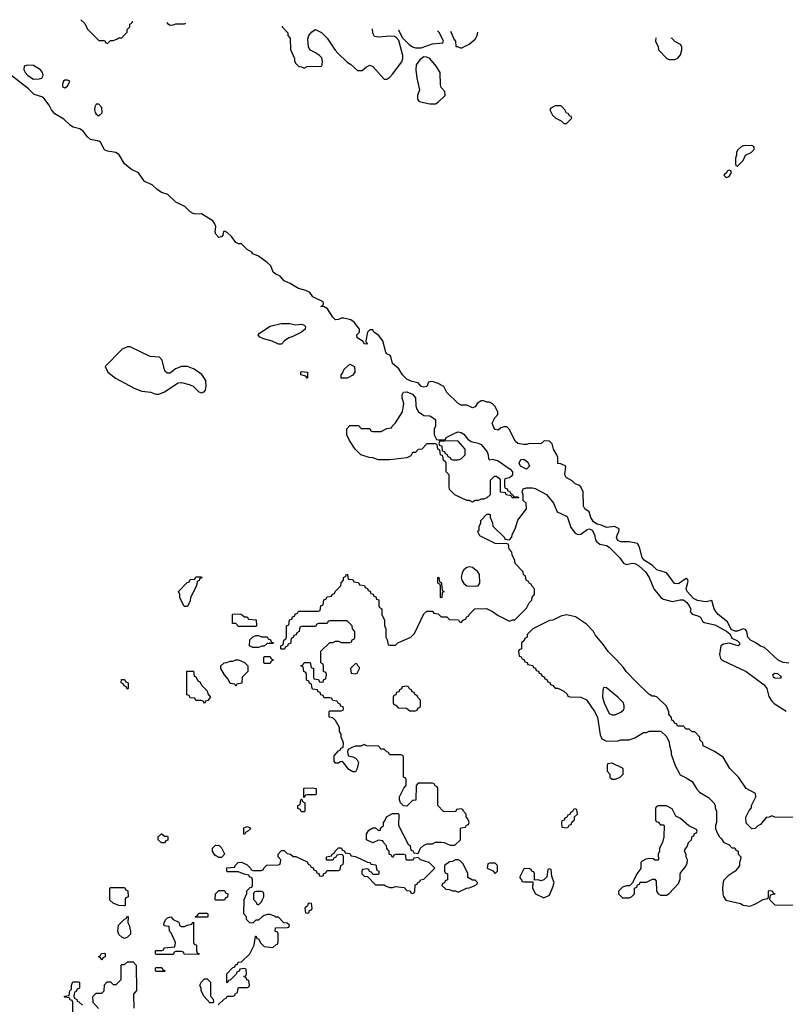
# Model space of a CAD drawing. Header units: inches. Extents: x 2701622 to 2964296, y 496201 to 720542.
# Tile 195 of 256: x 2790774 to 2796144, y 711196 to 718101. Entities that reach past the tile are written whole.
import ezdxf

# ---------------------------------------------------------------- set-up
doc = ezdxf.new("R2010")
doc.units = ezdxf.units.IN
doc.header["$MEASUREMENT"] = 0
doc.layers.add('C7791', color=7, linetype='Continuous')

msp = doc.modelspace()

# ---------------------------------------------------------------- linework, layer by layer
at = {"layer": 'C7791', "color": 4, "elevation": 8}
for points in [[(2791203, 718101), (2791230, 718074), (2791250, 718034), (2791330, 717954), (2791370, 717954), (2791378, 717938), (2791390, 717934), (2791410, 717954), (2791430, 717954), (2791456.4, 717963.6), (2791470, 717974), (2791490, 717974), (2791510, 717994), (2791527.3, 718012.7), (2791528.4, 718031.6), (2791546, 718050), (2791546, 718070), (2791562, 718078), (2791566.2, 718089.6)], [(2791806, 718082), (2791810, 718074), (2791830, 718062), (2791850, 718064.7), (2791870, 718072), (2791930, 718072), (2791940.6, 718077.8)], [(2792614, 718056.6), (2792614, 718050), (2792654, 718010), (2792654, 717990), (2792671.6, 717971.6), (2792672.7, 717892.7), (2792702, 717830), (2792702, 717810), (2792710, 717794), (2792732.7, 717772.7), (2792751.6, 717771.6), (2792770, 717762), (2792790, 717772), (2792890, 717774), (2792896.4, 717783.6), (2792898, 717810), (2792893.6, 717833.6), (2792878, 717850), (2792850, 717868.7), (2792810, 717888.7), (2792799, 717910), (2792794.6, 717965.4), (2792802, 717990), (2792823.1, 718016.9), (2792850, 718032), (2792890, 718011.3), (2792930.6, 717970.6), (2792986.4, 717886.4), (2793005.4, 717865.4), (2793070, 717802), (2793094, 717790), (2793143.6, 717743.6), (2793176.4, 717743.6), (2793206, 717770), (2793230, 717782), (2793250, 717772), (2793330, 717684.7), (2793350, 717684.7), (2793370, 717698), (2793390, 717718), (2793453.8, 717806.2), (2793460.9, 717830), (2793460.9, 717850), (2793434.6, 717954.6), (2793415.3, 717975.3), (2793402, 717982), (2793370, 717985.2), (2793290, 717978), (2793264, 717984), (2793250, 718006), (2793249.4, 718036.6)], [(2793432, 718030.8), (2793432, 718030), (2793456.9, 717976.9), (2793507.1, 717927.1), (2793530, 717911.3), (2793550, 717904.7), (2793590, 717904.7), (2793670, 717931.3), (2793742, 717938), (2793746, 717950), (2793718, 718010), (2793705.8, 718022.2)], [(2793796.4, 718019.4), (2793821, 717961), (2793831.3, 717950), (2793834, 717914), (2793846, 717914), (2793870, 717902), (2793928, 717930), (2793970, 717964.7), (2793984, 717990), (2793986.7, 718013.4)], [(2795237, 717974), (2795234, 717950), (2795251.6, 717911.6), (2795254, 717890), (2795314, 717830), (2795330, 717822), (2795370, 717822), (2795390, 717832), (2795410, 717854), (2795418, 717890), (2795418, 717910), (2795410, 717926), (2795370, 717948), (2795350, 717968), (2795342.7, 717970.7)], [(2796170, 713589.4), (2796130, 713592.7), (2796094, 713610), (2795998, 713698), (2795970, 713707.3), (2795934, 713734), (2795900.9, 713750), (2795881.6, 713770), (2795874.5, 713810), (2795864.5, 713824.5), (2795850, 713829.5), (2795810, 713812.6), (2795790, 713812.8), (2795763.9, 713823.9), (2795738.2, 713878.2), (2795673.6, 713930), (2795656.9, 713950), (2795646, 713970), (2795630, 714028.7), (2795590, 714019), (2795570, 714020.9), (2795528.3, 714028.3), (2795500.8, 714040.8), (2795456.2, 714090), (2795450, 714108.7), (2795464, 714164), (2795458, 714178), (2795450, 714181.2), (2795396.4, 714143.6), (2795367.9, 714148), (2795316.3, 714216.3), (2795304.4, 714224.4), (2795244, 714244), (2795213.4, 714273.4), (2795155.1, 714310), (2795141.3, 714330), (2795122, 714402), (2795108, 714428), (2795050, 714439), (2794990, 714438.9), (2794968.7, 714448.7), (2794960.5, 714470), (2794966.7, 714493.3), (2794977.2, 714510), (2794978, 714530), (2794973.6, 714533.6), (2794946.6, 714546.6), (2794890, 714539.5), (2794855.8, 714555.8), (2794823.8, 714563.8), (2794799.5, 714579.5), (2794779.7, 714610), (2794769.3, 714649.3), (2794738, 714670), (2794728, 714690), (2794726, 714790), (2794710, 714826), (2794696.4, 714836.4), (2794670, 714846), (2794650, 714868), (2794608, 714890), (2794598, 714910), (2794606, 714970), (2794570, 714986), (2794548.4, 714988.4), (2794548.7, 715030), (2794542, 715050), (2794518, 715090), (2794510, 715126), (2794490, 715146), (2794452.7, 715147.3), (2794430, 715126), (2794350, 715128.7), (2794330, 715122), (2794310, 715122), (2794268.4, 715128.4), (2794250, 715146), (2794210, 715226), (2794190, 715246), (2794170, 715246), (2794150, 715238), (2794130, 715222), (2794110, 715228), (2794100.2, 715240.2), (2794088.9, 715271.1), (2794106, 715310), (2794127.3, 715332.7), (2794128, 715350), (2794108, 715390), (2794090, 715408), (2794070, 715418), (2794050, 715418), (2794030, 715428), (2794010, 715428), (2793982, 715410), (2793970, 715386), (2793950, 715378), (2793910, 715398), (2793870, 715398), (2793848.9, 715408.9), (2793770, 715486), (2793748.4, 715528.4), (2793709, 715549), (2793670, 715564), (2793650, 715562), (2793642, 715558), (2793630.6, 715529.4), (2793610, 715524.5), (2793589.7, 715529.7), (2793570, 715554), (2793524.2, 715564.2), (2793490, 715580.5), (2793458.7, 715610), (2793433.6, 715653.6), (2793389.3, 715690), (2793378, 715738), (2793370, 715748), (2793350, 715758), (2793342, 715770), (2793322, 715850), (2793290, 715888.7), (2793258, 715910), (2793250, 715926), (2793230, 715926), (2793214, 715910), (2793202, 715850), (2793202, 715842), (2793214, 715830), (2793210, 715826), (2793190, 715829), (2793183.1, 715843.1), (2793142, 715870), (2793138, 715890), (2793158, 715910), (2793158, 715930), (2793120.4, 715980.4), (2793096.4, 715996.4), (2793048.4, 716008.4), (2793030, 716008.7), (2793010, 715998), (2792990, 715995.3), (2792970, 716015.3), (2792933.2, 716073.2), (2792910, 716088), (2792886, 716090), (2792902, 716098), (2792906, 716110), (2792902, 716122), (2792830, 716158), (2792808.7, 716188.7), (2792782, 716202), (2792730, 716215.3), (2792671.5, 716251.5), (2792629.7, 716269.7), (2792602, 716302), (2792570, 716316), (2792553.2, 716330), (2792534.5, 716374.5), (2792510, 716399), (2792450, 716442), (2792410, 716458), (2792402, 716470), (2792368.7, 716490), (2792330, 716528), (2792308.9, 716528.9), (2792290, 716538), (2792260.2, 716580.2), (2792230, 716608), (2792210, 716618), (2792204.7, 716615.3), (2792198, 716590), (2792190, 716578), (2792170, 716574), (2792150, 716598), (2792146, 716610), (2792149, 716650), (2792144, 716670), (2792129, 716690), (2792050, 716739.3), (2792010, 716737.2), (2791990, 716741.2), (2791970, 716754), (2791932.1, 716792.1), (2791870, 716822), (2791814.3, 716874.3), (2791769.7, 716889.7), (2791739.3, 716910), (2791703.7, 716943.7), (2791650, 716966.6), (2791607, 717027), (2791559, 717050), (2791509.5, 717090), (2791472.3, 717152.3), (2791449.3, 717169.3), (2791390, 717179.3), (2791370, 717189.5), (2791341.2, 717241.2), (2791329.4, 717249.4), (2791270, 717262), (2791250, 717279.3), (2791220.1, 717320.1), (2791195.3, 717335.3), (2791150, 717347.3), (2791130, 717358.4), (2791082.8, 717402.8), (2791021.5, 717441.5), (2790997, 717470), (2790980.9, 717500.9), (2790944, 717550), (2790930, 717559.3), (2790876.5, 717576.5), (2790836, 717616), (2790710, 717714.5)], [(2792167.3, 711192.7), (2792210, 711234), (2792222, 711238), (2792230, 711254), (2792270, 711254), (2792282, 711258), (2792286, 711270), (2792302, 711278), (2792306, 711310), (2792310, 711314), (2792370, 711314), (2792382, 711318), (2792386, 711330), (2792382, 711362), (2792367.3, 711367.3), (2792362, 711382), (2792346, 711390), (2792362, 711398), (2792366, 711410), (2792362, 711442), (2792350, 711446), (2792318, 711442), (2792312.7, 711427.3), (2792298, 711422), (2792292.7, 711407.3), (2792250, 711366), (2792238, 711362), (2792230, 711346), (2792226, 711350), (2792226, 711410), (2792267.3, 711452.7), (2792282, 711458), (2792287.3, 711472.7), (2792302, 711478), (2792307.3, 711492.7), (2792330, 711494), (2792388, 711550), (2792418, 711610), (2792427.3, 711672.7), (2792432.7, 711672.7), (2792438, 711658), (2792450, 711654), (2792465.4, 711625.4), (2792490, 711602), (2792550, 711594), (2792570, 711614), (2792582, 711618), (2792587.3, 711632.7), (2792586, 711690), (2792582, 711702), (2792566, 711710), (2792567.3, 711732.7), (2792650, 711734), (2792662, 711738), (2792666, 711750), (2792650, 711766), (2792627.3, 711767.3), (2792590, 711806), (2792570, 711806), (2792556.4, 711816.4), (2792530, 711826), (2792510, 711826), (2792490, 711818), (2792474, 711810), (2792450, 711786), (2792430, 711786), (2792410, 711766), (2792387.3, 711767.3), (2792366, 711790), (2792366, 711810), (2792346, 711830), (2792348, 711930), (2792367.3, 711972.7), (2792368.4, 711991.6), (2792390, 712014), (2792402, 712018), (2792406, 712030), (2792406, 712070), (2792402, 712082), (2792386, 712090), (2792382, 712102), (2792348.4, 712108.4), (2792310, 712126), (2792230, 712126), (2792226, 712130), (2792227.3, 712152.7), (2792282, 712158), (2792286, 712170), (2792306, 712190), (2792330, 712192), (2792370, 712174), (2792394, 712150), (2792398, 712138), (2792410, 712134), (2792470, 712134), (2792482, 712138), (2792486, 712150), (2792508.4, 712171.6), (2792590, 712174), (2792602, 712178), (2792606, 712210), (2792586, 712230), (2792586, 712250), (2792610, 712274), (2792630, 712274), (2792650, 712254), (2792674, 712250), (2792692.7, 712232.7), (2792710, 712232), (2792790, 712194), (2792798, 712178), (2792812.7, 712172.7), (2792818, 712158), (2792832.7, 712152.7), (2792838, 712138), (2792852.7, 712132.7), (2792858, 712118), (2792872.7, 712112.7), (2792878, 712098), (2792890, 712094), (2792902, 712098), (2792907.3, 712112.7), (2792922, 712118), (2792930, 712134), (2793010, 712134), (2793022, 712138), (2793026, 712170), (2793042, 712178), (2793046, 712190), (2793046, 712230), (2793042, 712242), (2793030, 712246), (2792998, 712242), (2792992.7, 712227.3), (2792978, 712222), (2792970, 712206), (2792927.3, 712207.3), (2792926, 712230), (2792962, 712238), (2792966, 712250), (2792982, 712258), (2792986, 712270), (2793010, 712294), (2793030, 712294), (2793038, 712278), (2793052.7, 712272.7), (2793058, 712258), (2793090, 712254), (2793098, 712238), (2793130, 712232), (2793212.7, 712192.7), (2793231.6, 712191.6), (2793238, 712178), (2793270, 712174), (2793274, 712170), (2793278, 712138), (2793294, 712130), (2793294, 712110), (2793290, 712106), (2793250, 712106), (2793242, 712122), (2793227.3, 712127.3), (2793222, 712142), (2793210, 712146), (2793178, 712142), (2793174, 712130), (2793174, 712110), (2793190, 712094), (2793212.7, 712092.7), (2793270, 712034), (2793330, 712034), (2793343.6, 712023.6), (2793370, 712014), (2793390, 712014), (2793410, 712022), (2793470, 712014), (2793490, 711994), (2793512.7, 711992.7), (2793518, 711978), (2793530, 711974), (2793542, 711978), (2793546, 711990), (2793547.3, 712032.7), (2793562, 712038), (2793566, 712050), (2793582, 712058), (2793586, 712070), (2793610, 712074), (2793686, 712150), (2793646, 712190), (2793586, 712210), (2793570, 712226), (2793538, 712222), (2793534, 712210), (2793527.3, 712207.3), (2793490, 712206), (2793486, 712210), (2793482, 712242), (2793470, 712246), (2793410, 712246), (2793398, 712242), (2793392.7, 712227.3), (2793387.3, 712227.3), (2793382, 712242), (2793366, 712250), (2793366, 712270), (2793348.4, 712288.4), (2793347.3, 712307.3), (2793326, 712330), (2793322, 712342), (2793290, 712346), (2793250, 712328), (2793206, 712350), (2793206, 712390), (2793222, 712418), (2793250, 712434), (2793270, 712434), (2793290, 712414), (2793302, 712418), (2793307.3, 712432.7), (2793326, 712450), (2793326, 712470), (2793336.4, 712483.6), (2793346, 712510), (2793390, 712534), (2793430, 712534), (2793434, 712530), (2793432, 712450), (2793498, 712318), (2793514, 712310), (2793518, 712278), (2793532.7, 712272.7), (2793538, 712258), (2793570, 712254), (2793586, 712290), (2793606, 712310), (2793630, 712322), (2793670, 712322), (2793690, 712334), (2793730, 712334), (2793751.6, 712331.6), (2793792.7, 712312.7), (2793827.3, 712312.7), (2793866, 712350), (2793866, 712430), (2793870, 712434), (2793902, 712438), (2793907.3, 712452.7), (2793922, 712458), (2793926, 712470), (2793916.4, 712496.4), (2793906, 712510), (2793906, 712530), (2793886, 712550), (2793882, 712562), (2793870, 712566), (2793838, 712562), (2793830, 712546), (2793747.3, 712547.3), (2793706, 712590), (2793706, 712710), (2793702, 712722), (2793687.3, 712727.3), (2793682, 712742), (2793670, 712746), (2793570, 712746), (2793554, 712730), (2793552.7, 712627.3), (2793530, 712626), (2793490, 712586), (2793467.3, 712587.3), (2793446, 712610), (2793438, 712630), (2793438, 712650), (2793468.4, 712711.6), (2793486, 712730), (2793486, 712770), (2793482, 712782), (2793466, 712790), (2793466, 712930), (2793462, 712942), (2793450, 712946), (2793370, 712946), (2793362, 712962), (2793350, 712966), (2793330, 712986), (2793310, 712986), (2793290, 713006), (2793210, 713008), (2793190, 713018), (2793167.3, 713007.3), (2793130, 713006), (2793103.6, 712996.4), (2793078, 712982), (2793074, 712970), (2793078, 712938), (2793110, 712932), (2793130, 712922), (2793142, 712910), (2793151.1, 712891.1), (2793142, 712850), (2793130, 712826), (2793110, 712826), (2793083.1, 712843.1), (2793038, 712898), (2793023.6, 712896.4), (2793010, 712888), (2792990, 712888), (2792980.4, 712900.4), (2792980.4, 712939.6), (2793010, 712974), (2793022, 712978), (2793030, 712994), (2793042, 712998), (2793046, 713030), (2793028.4, 713068.4), (2793028, 713090), (2793018, 713110), (2793016.4, 713136.4), (2792990, 713186), (2792970, 713206), (2792946, 713210), (2792946, 713250), (2792950, 713254), (2793030, 713254), (2793042, 713258), (2793046, 713270), (2793042, 713282), (2793027.3, 713287.3), (2793022, 713302), (2793007.3, 713307.3), (2793002, 713322), (2792970, 713326), (2792962, 713342), (2792950, 713346), (2792910, 713346), (2792902, 713362), (2792887.3, 713367.3), (2792882, 713382), (2792867.3, 713387.3), (2792862, 713402), (2792830, 713406), (2792826, 713410), (2792822, 713442), (2792807.3, 713447.3), (2792802, 713462), (2792786, 713470), (2792786, 713510), (2792782, 713522), (2792766, 713530), (2792762, 713562), (2792746, 713570), (2792762, 713578), (2792770, 713594), (2792812.7, 713592.7), (2792818, 713558), (2792834, 713550), (2792834, 713490), (2792838, 713478), (2792870, 713474), (2792878, 713458), (2792890, 713454), (2792902, 713458), (2792907.3, 713472.7), (2792922, 713478), (2792926, 713510), (2792922, 713522), (2792906, 713530), (2792906, 713570), (2792902, 713582), (2792886, 713590), (2792887.3, 713672.7), (2792950, 713734), (2792970, 713734), (2792990, 713742), (2793010, 713742), (2793030, 713734), (2793090, 713734), (2793102, 713738), (2793107.3, 713752.7), (2793122, 713758), (2793126, 713770), (2793126, 713810), (2793108.4, 713828.4), (2793106, 713850), (2793070, 713886), (2792950, 713886), (2792938, 713882), (2792930, 713866), (2792870, 713866), (2792858, 713862), (2792850, 713846), (2792750, 713846), (2792738, 713842), (2792734, 713810), (2792718, 713802), (2792712.7, 713787.3), (2792698, 713782), (2792692.7, 713767.3), (2792678, 713762), (2792672.7, 713727.3), (2792658, 713722), (2792652.7, 713707.3), (2792638, 713702), (2792632.7, 713687.3), (2792610, 713686), (2792606, 713690), (2792606, 713710), (2792622, 713718), (2792626, 713750), (2792642, 713758), (2792646, 713770), (2792646, 713850), (2792662, 713858), (2792667.3, 713892.7), (2792682, 713898), (2792687.3, 713912.7), (2792702, 713918), (2792707.3, 713932.7), (2792722, 713938), (2792730, 713954), (2792870, 713954), (2792882, 713958), (2792886, 713990), (2792902, 713998), (2792907.3, 714032.7), (2792922, 714038), (2792930, 714054), (2792962, 714058), (2792966, 714070), (2792982, 714078), (2792986, 714090), (2793026, 714130), (2793028.4, 714151.6), (2793046, 714170), (2793046, 714190), (2793062, 714198), (2793067.3, 714212.7), (2793074, 714210), (2793078, 714178), (2793110, 714174), (2793118, 714158), (2793150, 714154), (2793158, 714138), (2793192.7, 714132.7), (2793198, 714118), (2793212.7, 714112.7), (2793218, 714098), (2793232.7, 714092.7), (2793238, 714078), (2793252.7, 714072.7), (2793258, 714058), (2793272.7, 714052.7), (2793278, 714038), (2793292.7, 714032.7), (2793294, 713990), (2793298, 713978), (2793314, 713970), (2793314, 713930), (2793332, 713890), (2793332.7, 713852.7), (2793342, 713830), (2793342, 713770), (2793351.6, 713751.6), (2793358, 713718), (2793370, 713714), (2793410, 713714), (2793426, 713730), (2793518, 713770), (2793543.1, 713796.9), (2793610, 713934), (2793630, 713954), (2793670, 713954), (2793678, 713938), (2793710, 713934), (2793730, 713914), (2793770, 713914), (2793790, 713894), (2793852, 713892), (2793858, 713878), (2793870, 713874), (2793887.3, 713892.7), (2793902, 713898), (2793910, 713914), (2793922, 713918), (2793926, 713930), (2793966, 713970), (2794048.9, 713971.1), (2794090.9, 713950.9), (2794130, 713922), (2794210, 713882), (2794230, 713892), (2794247.3, 713892.7), (2794330, 713974), (2794348.4, 714011.6), (2794366, 714030), (2794368.4, 714051.6), (2794386, 714070), (2794386, 714110), (2794366, 714130), (2794362, 714142), (2794350, 714146), (2794342, 714162), (2794326, 714170), (2794322, 714202), (2794307.3, 714207.3), (2794306, 714230), (2794248.4, 714288.4), (2794247.3, 714307.3), (2794228.4, 714348.4), (2794227.3, 714367.3), (2794208.4, 714388.4), (2794202, 714422), (2794190, 714426), (2794108.4, 714428.4), (2794002, 714482), (2793988, 714510), (2793996.4, 714523.6), (2793998, 714550), (2794008, 714570), (2794008, 714590), (2794050, 714634), (2794070, 714634), (2794074, 714630), (2794074, 714610), (2794091.6, 714571.6), (2794094, 714550), (2794174, 714470), (2794178, 714458), (2794210, 714454), (2794227.3, 714472.7), (2794228, 714490), (2794248.7, 714530), (2794269.3, 714590.7), (2794328, 714670), (2794326, 714710), (2794306, 714730), (2794306, 714770), (2794298, 714790), (2794300.4, 714799.6), (2794306, 714810), (2794330, 714818.8), (2794370, 714818), (2794390, 714812.4), (2794470.2, 714770.2), (2794519.3, 714710), (2794544.7, 714650), (2794610, 714618.8), (2794617.3, 714610), (2794639.8, 714539.8), (2794670, 714501), (2794690, 714490.8), (2794710, 714493.4), (2794754.3, 714525.7), (2794770, 714530.3), (2794790, 714521.6), (2794805.7, 714490), (2794813.5, 714453.5), (2794820.9, 714440.9), (2794843.9, 714423.9), (2794890, 714414), (2794910, 714403), (2794982, 714330), (2795010.4, 714290.4), (2795030, 714280.5), (2795070, 714288.8), (2795090, 714287.2), (2795114.1, 714274.1), (2795163.8, 714230), (2795190.6, 714190), (2795222, 714110), (2795272, 714050), (2795290, 714038), (2795350, 714021), (2795406.7, 714033.3), (2795431.4, 714031.4), (2795454.1, 714014.1), (2795470.7, 713990), (2795481, 713970), (2795478, 713950), (2795491, 713931), (2795530, 713921), (2795550, 713910.7), (2795563.4, 713883.4), (2795574.2, 713874.2), (2795650, 713857), (2795732.7, 713812.7), (2795754.9, 713794.9), (2795770, 713764.7), (2795810, 713746), (2795822.8, 713730), (2795822, 713718), (2795814, 713710), (2795750, 713729), (2795710, 713722), (2795692, 713710), (2795682, 713650), (2795690, 713622), (2795702, 713610), (2795870, 713531), (2795995.9, 713435.9), (2796016, 713410), (2796030, 713354), (2796050, 713322), (2796066.4, 713306.4), (2796150, 713251.3)], [(2796210, 712506), (2796071.6, 712508.4), (2796050, 712518), (2796031.6, 712508.4), (2796010, 712506), (2795970, 712458), (2795951.6, 712448.4), (2795934, 712430), (2795910, 712426), (2795870, 712466), (2795868.4, 712508.4), (2795890, 712554), (2795907.3, 712572.7), (2795908, 712590), (2795938, 712650), (2795934.6, 712674.6), (2795869.3, 712709.3), (2795815.3, 712790), (2795755.3, 712850), (2795709.1, 712929.1), (2795648.9, 712968.9), (2795568.9, 713008.9), (2795566, 713030), (2795546, 713050), (2795546, 713070), (2795510, 713106), (2795490, 713106), (2795470, 713126), (2795450, 713126), (2795430, 713146), (2795390, 713146), (2795382, 713162), (2795367.3, 713167.3), (2795362, 713182), (2795348.4, 713188.4), (2795347.3, 713207.3), (2795328, 713230), (2795327.3, 713247.3), (2795310, 713286), (2795246, 713350), (2795230, 713358), (2795210, 713358), (2795188, 713370), (2795098, 713458), (2795028.7, 713530), (2795010, 713558), (2794956.5, 713616.5), (2794902, 713670), (2794870, 713718), (2794810, 713788), (2794798, 713810), (2794750, 713862), (2794672.9, 713912.9), (2794610, 713928), (2794570, 713918), (2794514, 713890), (2794490, 713888), (2794374, 713830), (2794334, 713790), (2794334, 713770), (2794318, 713762), (2794312.7, 713747.3), (2794294, 713730), (2794294, 713690), (2794278, 713682), (2794274, 713670), (2794278, 713638), (2794292.7, 713632.7), (2794298, 713618), (2794312.7, 713612.7), (2794318, 713598), (2794332.7, 713592.7), (2794338, 713578), (2794372.7, 713572.7), (2794378, 713558), (2794392.7, 713552.7), (2794398, 713538), (2794412.7, 713532.7), (2794418, 713518), (2794432.7, 713512.7), (2794438, 713498), (2794452.7, 713492.7), (2794458, 713478), (2794472.7, 713472.7), (2794478, 713458), (2794492.7, 713452.7), (2794498, 713438), (2794512.7, 713432.7), (2794530, 713414), (2794550, 713414), (2794591.6, 713391.6), (2794614, 713370), (2794618, 713358), (2794632.7, 713352.7), (2794711.1, 713351.1), (2794750, 713332), (2794806.8, 713250), (2794827.3, 713210), (2794846.8, 713086.8), (2794858, 713058), (2794890, 713042), (2794970, 713044.7), (2794990, 713050.8), (2795050, 713051), (2795090, 713064.7), (2795150, 713102), (2795170, 713102), (2795190, 713112), (2795271.6, 713111.6), (2795310, 713074), (2795330, 713034), (2795331.6, 713011.6), (2795344.7, 712970), (2795344.7, 712950), (2795371, 712871), (2795406.4, 712806.4), (2795450, 712784.7), (2795490, 712758), (2795524.5, 712704.5), (2795543.5, 712683.5), (2795605.4, 712645.4), (2795642, 712610), (2795652, 712590), (2795652.7, 712572.7), (2795662, 712550), (2795662, 712470), (2795654, 712450), (2795654, 712430), (2795663.6, 712403.6), (2795682, 712370), (2795696.9, 712356.9), (2795710, 712334), (2795750, 712314), (2795770, 712294), (2795790, 712294), (2795798, 712278), (2795814, 712270), (2795814, 712250), (2795832, 712230), (2795831.3, 712210), (2795822, 712190), (2795822, 712170), (2795810, 712148), (2795792, 712130), (2795743.5, 712096.5), (2795714.4, 712065.6), (2795707.5, 712052.5), (2795702.8, 712010), (2795706, 711970), (2795710.9, 711950.9), (2795726.8, 711926.8), (2795830, 711902), (2795850, 711892), (2795894.6, 711885.4), (2795930, 711898), (2795990, 711932), (2796022, 711938), (2796026, 711950), (2796026, 711990), (2796030, 711994), (2796047.3, 711992.7), (2796054, 711990), (2796058, 711978), (2796071.3, 711971.3), (2796072, 711968), (2796038, 711962), (2796034, 711930), (2796070, 711894), (2796230, 711892)], [(2791327.3, 711167.3), (2791288.4, 711208.4), (2791286, 711250), (2791310, 711274), (2791350, 711274), (2791366, 711290), (2791368, 711332), (2791387.3, 711352.7), (2791410, 711354), (2791430, 711334), (2791450, 711334), (2791486, 711370), (2791486, 711470), (2791490, 711474), (2791510, 711474), (2791530, 711494), (2791570, 711494), (2791592, 711470), (2791592.7, 711292.7), (2791572.7, 711267.3), (2791574, 711170)], [(2791146, 711110), (2791146, 711210), (2791142, 711222), (2791127.3, 711227.3), (2791122, 711242), (2791090, 711246), (2791086, 711250), (2791090, 711254), (2791122, 711258), (2791126, 711290), (2791138, 711302), (2791138, 711330), (2791147.3, 711352.7), (2791190, 711354), (2791194, 711350), (2791194, 711310), (2791178, 711302), (2791170, 711286), (2791158, 711282), (2791154, 711250), (2791158, 711238), (2791174, 711230), (2791178, 711218), (2791190, 711214), (2791214, 711190)]]:
    msp.add_lwpolyline(points, dxfattribs=at)
at = {"layer": 'C7791', "color": 4}
for points, elevation in [([(2790830, 717782), (2790805.4, 717774.6), (2790802, 717750), (2790812, 717730), (2790832, 717710), (2790870, 717684.7), (2790910, 717686), (2790929, 717691), (2790939, 717710), (2790933.2, 717730), (2790919, 717750), (2790870, 717779)], 8), ([(2793610, 717841.2), (2793579.9, 717820.1), (2793555.2, 717784.8), (2793553, 717750), (2793559.1, 717690), (2793578, 717610), (2793564.7, 717570), (2793563.6, 717543.6), (2793574, 717530), (2793585.4, 717525.4), (2793650, 717511.3), (2793690, 717511.3), (2793710, 717522), (2793758, 717570), (2793756.4, 717596.4), (2793730, 717626), (2793724.7, 717644.7), (2793722.7, 717730), (2793695.9, 717775.9), (2793650, 717829), (2793630, 717839)], 8), ([(2791110, 717678), (2791090, 717678), (2791082, 717670), (2791074, 717650), (2791074, 717630), (2791090, 717622), (2791110, 717634), (2791126, 717670)], 8), ([(2791330, 717508.7), (2791311.6, 717508.4), (2791301, 717490), (2791298.8, 717470), (2791302.8, 717450), (2791310, 717438), (2791330, 717426.8), (2791351.8, 717448.2), (2791350, 717486)], 8), ([(2794570, 717498), (2794530, 717498), (2794499.6, 717480.4), (2794492, 717470), (2794511.6, 717431.6), (2794534, 717410), (2794571.6, 717391.6), (2794590, 717374), (2794610, 717374), (2794646, 717410), (2794642, 717422), (2794630, 717426), (2794622, 717442), (2794610, 717446), (2794598, 717470), (2794574.6, 717494.6)], 8), ([(2795910, 717218), (2795850, 717215.3), (2795834, 717210), (2795810, 717186), (2795802, 717170), (2795802, 717150), (2795794, 717130), (2795794, 717090), (2795798, 717078), (2795810, 717074), (2795850, 717114), (2795866, 717150), (2795906, 717170), (2795926, 717190), (2795926, 717210)], 8), ([(2795750, 717046), (2795738, 717042), (2795732.7, 717027.3), (2795714, 717010), (2795730, 716994), (2795750, 717002), (2795766, 717030), (2795762, 717042)], 8), ([(2792710, 715961), (2792750, 715964.7), (2792770, 715958), (2792778, 715950), (2792776, 715930), (2792750, 715909), (2792690, 715879), (2792662, 715870), (2792632, 715850), (2792610, 715826), (2792590, 715826), (2792546, 715846), (2792483.2, 715863.2), (2792456.4, 715876.4), (2792446, 715890), (2792456.4, 715903.6), (2792530, 715951.3), (2792608.9, 715971.1), (2792668.9, 715971.1)], 8), ([(2791550, 715806), (2791530, 715806), (2791494, 715790), (2791374, 715670), (2791391.3, 715630), (2791446.2, 715586.2), (2791576.7, 715516.7), (2791630, 715496.3), (2791694, 715490), (2791730, 715476), (2791750, 715476), (2791790, 715490.8), (2791885.6, 715554.4), (2791910, 715556), (2791963.5, 715543.5), (2791990, 715531), (2792030, 715492), (2792050, 715484.7), (2792068.4, 715491.6), (2792076.4, 715503.6), (2792082, 715530), (2792079, 715570), (2792052.1, 715612.1), (2791998, 715650), (2791950, 715668), (2791910, 715668), (2791866.4, 715653.6), (2791830, 715622), (2791810, 715622), (2791798, 715630), (2791790, 715646), (2791772.9, 715712.9), (2791753.6, 715733.6), (2791690, 715738)], 12), ([(2793030, 715586), (2793028.7, 715610), (2793039, 715621), (2793050, 715651.3), (2793090, 715684.7), (2793122, 715670), (2793124.7, 715630), (2793110, 715608.7), (2793070, 715588)], 8), ([(2792790, 715586), (2792782, 715602), (2792746, 715610), (2792746, 715630), (2792750, 715634), (2792792, 715630), (2792794, 715590)], 8), ([(2793710, 715154), (2793750, 715154), (2793762, 715158), (2793766, 715170), (2793830, 715204.7), (2793850, 715210.7), (2793870, 715206), (2793890, 715194), (2793918.5, 715158.5), (2793942, 715142), (2793990, 715132.4), (2794010, 715123), (2794053.4, 715070), (2794061, 715050), (2794062, 715022), (2794070, 715014), (2794090, 715018), (2794130, 715006.8), (2794214.8, 714950), (2794230, 714931), (2794230.5, 714909.5), (2794222, 714898), (2794210, 714888), (2794178, 714882), (2794174, 714870), (2794174, 714830), (2794178, 714818), (2794194, 714810), (2794198, 714798), (2794210, 714794), (2794218, 714778), (2794234, 714770), (2794238, 714758), (2794270, 714754), (2794272.7, 714747.3), (2794228.4, 714748.4), (2794222, 714762), (2794186, 714770), (2794182, 714782), (2794147.3, 714787.3), (2794146, 714870), (2794142, 714882), (2794116.4, 714896.4), (2794102, 714898), (2794074, 714870), (2794074, 714770), (2794051.6, 714748.4), (2794030, 714738), (2794010, 714738), (2793990, 714728), (2793970, 714728), (2793950, 714718), (2793930, 714728), (2793910, 714728), (2793826, 714770), (2793790, 714806), (2793786, 714830), (2793786, 714910), (2793766, 714930), (2793766, 714990), (2793762, 715002), (2793746, 715010), (2793742, 715042), (2793726, 715050), (2793722, 715082), (2793706, 715090), (2793702, 715122), (2793690, 715126), (2793630, 715126), (2793594, 715090), (2793570, 715086), (2793550, 715066), (2793530, 715066), (2793516.9, 715043.1), (2793490, 715028), (2793370, 715015.3), (2793290, 715015.3), (2793250, 715028.7), (2793226, 715030), (2793168, 715050), (2793128, 715090), (2793088, 715150), (2793068, 715190), (2793068.4, 715231.6), (2793090, 715254), (2793150, 715254), (2793170, 715234), (2793230, 715234), (2793238, 715218), (2793250, 715214), (2793310, 715214), (2793350, 715234), (2793382, 715238), (2793386, 715250), (2793410, 715274), (2793459, 715350), (2793468, 715410), (2793458, 715450), (2793458, 715470), (2793466, 715490), (2793490, 715490.7), (2793530, 715474.9), (2793550.4, 715450), (2793552.8, 715392.8), (2793558.8, 715370), (2793570.6, 715350.6), (2793610, 715324.7), (2793650, 715322), (2793674, 715310), (2793690, 715294), (2793691.6, 715251.6), (2793682, 715230), (2793682, 715190), (2793698, 715158)], 8), ([(2793790, 715148), (2793718, 715142), (2793714, 715130), (2793718, 715118), (2793734, 715110), (2793738, 715078), (2793752.7, 715072.7), (2793758, 715058), (2793770, 715054), (2793778, 715038), (2793794, 715030), (2793798, 715018), (2793810, 715014), (2793850, 715014), (2793870, 715022), (2793898, 715050), (2793898, 715090), (2793850, 715146)], 8), ([(2794330, 714949.6), (2794287, 714970), (2794278, 714990), (2794290, 715016), (2794310, 715018), (2794338, 714998), (2794350.7, 714970)], 8), ([(2793930, 714264), (2793910, 714259), (2793890, 714242), (2793878.5, 714221.5), (2793870.8, 714190), (2793874.8, 714170), (2793890, 714146), (2793910, 714131), (2793970, 714127.3), (2793988.9, 714131.1), (2794002, 714150), (2793999, 714210), (2793988.7, 714230), (2793950, 714259)], 12), ([(2791930, 713986), (2791926, 713990), (2791898, 714050), (2791898, 714070), (2791888.4, 714091.6), (2791947.3, 714152.7), (2791962, 714158), (2791970, 714174), (2792002, 714178), (2792010, 714194), (2792050, 714194), (2792052.7, 714187.3), (2792038, 714182), (2792032.7, 714167.3), (2792018, 714162), (2792014, 714130), (2791972, 714050), (2791970, 714026), (2791950, 713986)], 8), ([(2793730, 714046), (2793726, 714050), (2793726, 714130), (2793722, 714142), (2793710, 714146), (2793707.3, 714152.7), (2793706, 714190), (2793710, 714192), (2793714, 714190), (2793718, 714158), (2793730, 714154), (2793732, 714148), (2793738, 714098), (2793751.3, 714090), (2793738, 714082), (2793734, 714050)], 8), ([(2792350, 713914), (2792370, 713914), (2792378, 713898), (2792432.7, 713892.7), (2792434, 713850), (2792430, 713846), (2792310, 713846), (2792290, 713866), (2792267.3, 713867.3), (2792266, 713930), (2792270, 713934), (2792327.3, 713932.7)], 8), ([(2792470, 713774), (2792510, 713774), (2792518, 713758), (2792532.7, 713752.7), (2792538, 713738), (2792554, 713730), (2792550, 713726), (2792510, 713726), (2792490, 713708), (2792472.7, 713707.3), (2792450, 713698), (2792410, 713698), (2792386, 713710), (2792388.4, 713751.6), (2792410, 713774), (2792430, 713782), (2792450, 713782)], 8), ([(2792290, 713426), (2792282, 713442), (2792250, 713446), (2792236.4, 713476.4), (2792210, 713506), (2792186, 713550), (2792186, 713570), (2792208.4, 713591.6), (2792227.3, 713592.7), (2792250, 713602), (2792270, 713602), (2792290, 713612), (2792310, 713612), (2792350, 713594), (2792374, 713570), (2792374, 713530), (2792334, 713490), (2792332.7, 713447.3), (2792298, 713442)], 8), ([(2792490, 713586), (2792486, 713590), (2792486, 713630), (2792490, 713634), (2792530, 713634), (2792538, 713618), (2792552.7, 713612.7), (2792550, 713606), (2792538, 713602), (2792530, 713586)], 8), ([(2793130, 713586), (2793094, 713550), (2793098, 713518), (2793130, 713514), (2793142, 713518), (2793158, 713550), (2793158, 713558), (2793147.3, 713567.3), (2793142, 713582)], 8), ([(2792070, 713306), (2792062, 713322), (2792050, 713326), (2792010, 713326), (2792002, 713342), (2791970, 713346), (2791962, 713362), (2791947.3, 713367.3), (2791947.3, 713532.7), (2791992.7, 713532.7), (2791998, 713498), (2792010, 713494), (2792024.7, 713464.7), (2792036.9, 713456.9), (2792051.6, 713431.6), (2792090, 713394), (2792092.7, 713372.7), (2792112, 713350), (2792092.7, 713327.3), (2792078, 713322)], 8), ([(2796110, 713482), (2796070, 713484), (2796062, 713490), (2796058, 713510), (2796070, 713518), (2796090, 713514.8), (2796110, 713498), (2796114.8, 713490)], 8), ([(2791530, 713406), (2791522, 713422), (2791506, 713430), (2791502, 713442), (2791486, 713450), (2791487.3, 713472.7), (2791510, 713474), (2791518, 713458), (2791534, 713450), (2791534, 713410)], 8), ([(2793490, 713426), (2793458, 713422), (2793452.7, 713407.3), (2793438, 713402), (2793432.7, 713387.3), (2793418, 713382), (2793412.7, 713367.3), (2793398, 713362), (2793394, 713350), (2793394, 713310), (2793398, 713298), (2793412.7, 713292.7), (2793430, 713274), (2793487.3, 713272.7), (2793510, 713254), (2793550, 713254), (2793562, 713258), (2793567.3, 713272.7), (2793582, 713278), (2793586, 713290), (2793586, 713330), (2793567.3, 713347.3), (2793562, 713362), (2793547.3, 713367.3), (2793542, 713382), (2793527.3, 713387.3), (2793522, 713402), (2793507.3, 713407.3), (2793502, 713422)], 8), ([(2794870, 713418), (2794863.5, 713396.5), (2794862, 713350), (2794873, 713310), (2794910, 713236), (2794930, 713226), (2794950, 713226.8), (2794990, 713244.7), (2795010, 713262), (2795015.3, 713270), (2795015.3, 713290), (2795008.7, 713310), (2794970, 713349), (2794890, 713415.3)], 12), ([(2794930, 712886), (2794898, 712882), (2794894, 712870), (2794894, 712830), (2794914, 712810), (2794914, 712790), (2794930, 712774), (2794950, 712774), (2794970, 712782), (2794986, 712790), (2795006, 712810), (2795006, 712850)], 8), ([(2792766, 712646), (2792767.3, 712712.7), (2792830, 712714), (2792854, 712710), (2792854, 712670), (2792850, 712666), (2792790, 712666), (2792778, 712662), (2792770, 712646)], 8), ([(2792750, 712546), (2792742, 712562), (2792726, 712570), (2792726, 712590), (2792742, 712598), (2792746, 712630), (2792750, 712634), (2792754, 712634), (2792758, 712618), (2792774, 712610), (2792774, 712550), (2792770, 712546)], 8), ([(2794670, 712566), (2794658, 712562), (2794652.7, 712547.3), (2794638, 712542), (2794632.7, 712527.3), (2794618, 712522), (2794612.7, 712507.3), (2794598, 712502), (2794592.7, 712487.3), (2794578, 712482), (2794574, 712470), (2794578, 712438), (2794610, 712434), (2794622, 712438), (2794627.3, 712452.7), (2794642, 712458), (2794647.3, 712472.7), (2794666, 712490), (2794666, 712510), (2794686, 712530), (2794682, 712562)], 8), ([(2795310, 712588), (2795252.7, 712587.3), (2795238, 712582), (2795234, 712570), (2795234, 712490), (2795238, 712478), (2795252.7, 712472.7), (2795270, 712454), (2795290, 712454), (2795294, 712450), (2795292, 712370), (2795282, 712330), (2795262, 712290), (2795262, 712270), (2795252, 712250), (2795254, 712210), (2795250, 712206), (2795230, 712206), (2795216.4, 712216.4), (2795190, 712218), (2795165.4, 712214.6), (2795139.6, 712200.4), (2795132, 712190), (2795131, 712149), (2795102, 712110), (2795072.7, 712047.3), (2795052, 712028), (2795030, 712028), (2795003.6, 712016.4), (2794974, 711990), (2794974, 711970), (2795003.6, 711943.6), (2795050, 711942), (2795066, 711950), (2795086, 711970), (2795086, 712010), (2795102, 712018), (2795107.3, 712032.7), (2795122, 712038), (2795127.3, 712052.7), (2795170, 712052), (2795212.7, 712072.7), (2795230, 712074), (2795238.8, 712058.8), (2795242, 711990), (2795251.6, 711971.6), (2795270, 711962), (2795310, 711962), (2795330, 711972), (2795396.4, 712043.6), (2795407.3, 712072.7), (2795408, 712110), (2795418, 712130), (2795443.1, 712156.9), (2795456.4, 712183.6), (2795458, 712210), (2795448.9, 712228.9), (2795448, 712250), (2795438, 712270), (2795440.4, 712279.6), (2795456.4, 712303.6), (2795466, 712330), (2795486, 712350), (2795490, 712374), (2795502, 712378), (2795507.3, 712392.7), (2795522, 712398), (2795526, 712410), (2795522, 712422), (2795468.4, 712448.4), (2795410, 712498), (2795376.4, 712516.4), (2795350, 712566)], 8), ([(2792350, 712386), (2792346, 712390), (2792347.3, 712432.7), (2792370, 712442), (2792390, 712434), (2792392.7, 712427.3), (2792372.7, 712407.3), (2792358, 712402)], 8), ([(2791790, 712374), (2791810, 712374), (2791814, 712370), (2791812.7, 712347.3), (2791798, 712342), (2791790, 712328), (2791768.4, 712328.4), (2791746, 712350), (2791746, 712370), (2791768.4, 712391.6), (2791771.6, 712391.6)], 8), ([(2792170, 712226), (2792142, 712242), (2792126, 712270), (2792126, 712290), (2792148.4, 712311.6), (2792174, 712310), (2792190, 712294), (2792211.6, 712251.6), (2792211.6, 712248.4), (2792190, 712226)], 8), ([(2793850, 712208.7), (2793831.6, 712208.4), (2793810, 712198), (2793790, 712195.3), (2793754, 712170), (2793754, 712130), (2793758, 712118), (2793774, 712110), (2793774, 712070), (2793758, 712062), (2793752.7, 712047.3), (2793738, 712042), (2793734, 712030), (2793763.6, 712003.6), (2793790, 712002), (2793810, 711992), (2793831.6, 711991.6), (2793850, 711982), (2793908.4, 712011.6), (2793927.3, 712012.7), (2793956.4, 712023.6), (2793982, 712038), (2793986, 712050), (2793970, 712066), (2793950, 712066), (2793923.1, 712083.1), (2793918, 712090), (2793916.4, 712116.4), (2793883.1, 712183.1), (2793863.1, 712203.1)], 8), ([(2794110, 712186), (2794070, 712186), (2794058, 712182), (2794054, 712150), (2794092.7, 712132.7), (2794110, 712114), (2794126, 712130), (2794126, 712170)], 8), ([(2794347.3, 712147.3), (2794310, 712146), (2794282, 712090), (2794282, 712082), (2794294, 712070), (2794298, 712058), (2794310, 712054), (2794374, 712054), (2794371.3, 712010), (2794391.6, 711971.6), (2794450, 711942), (2794490, 711962), (2794516.4, 712023.6), (2794522, 712050), (2794507.3, 712092.7), (2794502, 712142), (2794490, 712146), (2794478, 712142), (2794472, 712090), (2794450.9, 712069.1), (2794430, 712062), (2794410, 712068), (2794386, 712066), (2794386, 712110), (2794382, 712122), (2794366, 712130), (2794362, 712142)], 8), ([(2791510, 711886), (2791468.4, 711888.4), (2791430, 711906), (2791407.3, 711927.3), (2791406, 712010), (2791410, 712014), (2791510, 712014), (2791518, 711998), (2791532.7, 711992.7), (2791534, 711950), (2791518, 711942), (2791514, 711930), (2791514, 711890)], 8), ([(2792150, 711926), (2792146, 711930), (2792148, 711970), (2792170, 711994), (2792210, 711994), (2792218, 711978), (2792234, 711970), (2792232.7, 711947.3), (2792218, 711942), (2792210, 711926)], 8), ([(2792470, 711986), (2792430, 711986), (2792418, 711982), (2792414, 711970), (2792414, 711930), (2792432.7, 711912.7), (2792438, 711898), (2792450, 711894), (2792470, 711914), (2792478, 711930), (2792486, 711950), (2792486, 711970), (2792482, 711982)], 8), ([(2792810, 711906), (2792798, 711902), (2792792.7, 711887.3), (2792774, 711870), (2792778, 711838), (2792790, 711834), (2792802, 711838), (2792807.3, 711852.7), (2792822, 711858), (2792826, 711870), (2792822, 711902)], 8), ([(2791510, 711658), (2791490, 711666), (2791470, 711686), (2791462, 711710), (2791468, 711750), (2791510, 711794), (2791522, 711798), (2791530, 711814), (2791534, 711810), (2791532, 711770), (2791542, 711750), (2791552, 711710), (2791551.6, 711688.4), (2791530, 711666)], 8), ([(2791910, 711742), (2791930, 711742), (2791948.4, 711751.6), (2791982, 711758), (2791986, 711770), (2791992.7, 711772.7), (2791994, 711630), (2791998, 711618), (2792014, 711610), (2792014, 711570), (2792018, 711558), (2792034, 711550), (2792030, 711546), (2791928, 711548), (2791922, 711562), (2791910, 711566), (2791870, 711566), (2791858, 711562), (2791850, 711546), (2791730, 711546), (2791726, 711550), (2791726, 711570), (2791730, 711574), (2791770, 711574), (2791782, 711578), (2791788.4, 711591.6), (2791862, 711598), (2791866, 711630), (2791836.4, 711696.4), (2791826, 711710), (2791822, 711742), (2791790, 711746), (2791786, 711750), (2791788, 711770), (2791798, 711790), (2791810, 711802), (2791834, 711810), (2791851.6, 711791.6), (2791891.1, 711771.1), (2791894, 711750)], 8), ([(2792010, 711806), (2792006, 711810), (2792022, 711818), (2792030, 711834), (2792090, 711834), (2792094, 711830), (2792094, 711810), (2792090, 711806)], 8), ([(2791350, 711506), (2791342, 711522), (2791326, 711530), (2791342, 711538), (2791347.3, 711552.7), (2791370, 711554), (2791374, 711550), (2791374, 711530), (2791358, 711522)], 8), ([(2791730, 711426), (2791726, 711430), (2791726, 711450), (2791730, 711454), (2791770, 711454), (2791778, 711438), (2791794, 711430), (2791790, 711426)], 8), ([(2792130, 711206), (2792107.3, 711207.3), (2792068, 711250), (2792048, 711290), (2792047.3, 711307.3), (2792038, 711330), (2792050, 711354), (2792070, 711374), (2792090, 711374), (2792111.6, 711351.6), (2792112.7, 711252.7), (2792131.6, 711231.6), (2792134, 711210)], 8)]:
    msp.add_lwpolyline(points, close=True, dxfattribs=dict(at, elevation=elevation))

doc.saveas('drawing.dxf')
